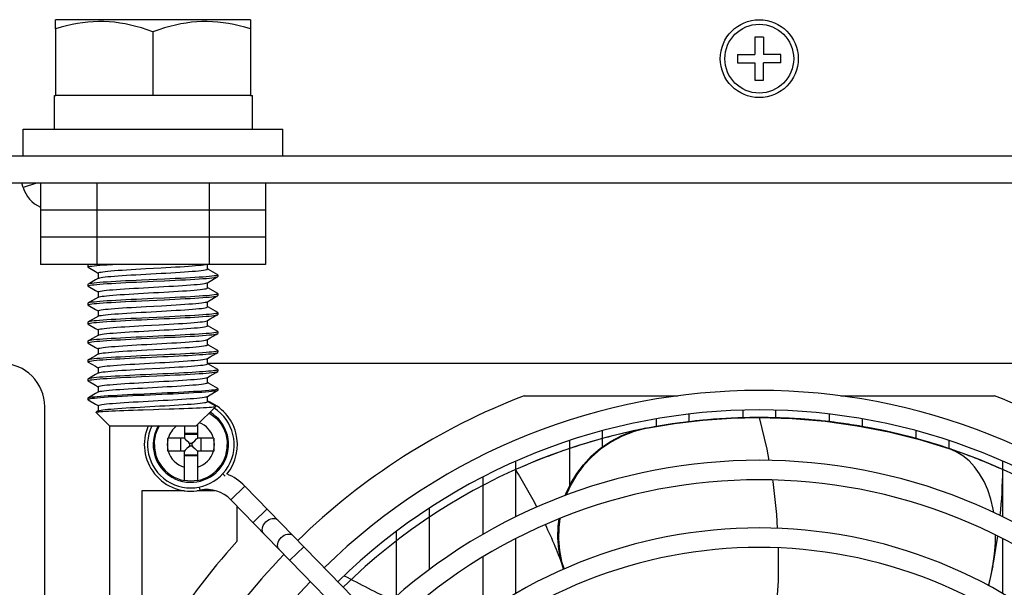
# Model space of a CAD drawing. Header units: millimetres. Extents: x -2579 to 1363, y -329 to 2298.
# Tile 134 of 256: x -1564 to -1473, y 2006 to 2058. Entities that reach past the tile are written whole.
import ezdxf

# ---------------------------------------------------------------- set-up
doc = ezdxf.new("R2010")
doc.units = ezdxf.units.MM
doc.header["$LTSCALE"] = 30.734
doc.layers.get('0').update_dxf_attribs({"linetype": 'CONTINUOUS'})

msp = doc.modelspace()

# ---------------------------------------------------------------- linework, layer by layer
at = {"color": 7}
for p, q in [((-1560.738, 2057.562), (-1560.738, 2058.395)), ((-1542.738, 2058.395), (-1560.738, 2058.395)), ((-1542.738, 2058.395), (-1542.738, 2057.562)), ((-1560.738, 2057.562), (-1560.738, 2051.42)), ((-1551.738, 2057.308), (-1551.738, 2051.42)), ((-1542.738, 2057.562), (-1542.738, 2051.42)), ((-1495.338, 2056.82), (-1496.138, 2056.82)), ((-1496.138, 2056.82), (-1496.138, 2055.22)), ((-1495.338, 2056.82), (-1495.338, 2055.22)), ((-1497.738, 2055.22), (-1496.138, 2055.22)), ((-1497.738, 2055.22), (-1497.738, 2054.42)), ((-1497.738, 2054.42), (-1496.138, 2054.42)), ((-1496.138, 2054.42), (-1496.138, 2052.82)), ((-1493.738, 2055.22), (-1495.338, 2055.22)), ((-1493.738, 2054.42), (-1495.338, 2054.42)), ((-1495.338, 2052.82), (-1495.338, 2054.42)), ((-1493.738, 2054.42), (-1493.738, 2055.22)), ((-1496.138, 2052.82), (-1495.338, 2052.82)), ((-1560.823, 2048.32), (-1560.823, 2051.42)), ((-1560.823, 2051.42), (-1560.697, 2051.42)), ((-1542.738, 2051.42), (-1560.738, 2051.42)), ((-1542.738, 2051.42), (-1542.538, 2051.42)), ((-1542.538, 2048.32), (-1542.538, 2051.42)), ((-1563.738, 2045.82), (-1563.738, 2048.32)), ((-1563.738, 2048.32), (-1539.738, 2048.32)), ((-1539.738, 2045.82), (-1539.738, 2048.32)), ((-1295.738, 2045.82), (-1695.738, 2045.82)), ((-1295.738, 2043.32), (-1695.738, 2043.32)), ((-1563.735, 2042.932), (-1563.856, 2043.32)), ((-1562.483, 2043.32), (-1563.735, 2042.932)), ((-1562.131, 2043.32), (-1562.131, 2035.82)), ((-1556.935, 2043.32), (-1556.935, 2035.82)), ((-1546.542, 2043.32), (-1546.542, 2035.82)), ((-1541.346, 2043.32), (-1541.346, 2035.82)), ((-1541.346, 2040.82), (-1562.131, 2040.82)), ((-1541.346, 2038.32), (-1562.131, 2038.32)), ((-1541.346, 2035.82), (-1562.131, 2035.82)), ((-1557.719, 2035.742), (-1557.738, 2035.72)), ((-1557.738, 2035.72), (-1557.738, 2035.57)), ((-1557.719, 2035.548), (-1557.738, 2035.57)), ((-1557.585, 2035.82), (-1557.719, 2035.742)), ((-1557.647, 2035.769), (-1557.719, 2035.742)), ((-1552.4, 2035.424), (-1550.995, 2035.502)), ((-1546.685, 2035.392), (-1546.685, 2035.82)), ((-1546.605, 2035.359), (-1546.685, 2035.405)), ((-1545.758, 2034.867), (-1546.605, 2035.359)), ((-1556.769, 2034.543), (-1557.043, 2034.384)), ((-1556.866, 2035.053), (-1556.791, 2035.01)), ((-1556.791, 2035.023), (-1556.791, 2034.53)), ((-1556.769, 2034.543), (-1556.744, 2034.555)), ((-1550.687, 2034.457), (-1552.791, 2034.358)), ((-1552.4, 2034.918), (-1550.995, 2034.995)), ((-1545.758, 2034.867), (-1545.738, 2034.845)), ((-1545.758, 2034.673), (-1545.738, 2034.695)), ((-1545.738, 2034.845), (-1545.738, 2034.695)), ((-1557.719, 2033.992), (-1557.738, 2033.97)), ((-1557.738, 2033.97), (-1557.738, 2033.82)), ((-1557.719, 2033.798), (-1557.738, 2033.82)), ((-1546.708, 2034.122), (-1546.439, 2034.278)), ((-1546.685, 2033.642), (-1546.685, 2034.135)), ((-1546.605, 2033.609), (-1546.685, 2033.655)), ((-1545.758, 2033.117), (-1546.605, 2033.609)), ((-1556.769, 2032.793), (-1557.043, 2032.634)), ((-1556.866, 2033.303), (-1556.791, 2033.26)), ((-1556.791, 2033.273), (-1556.791, 2032.78)), ((-1545.758, 2033.117), (-1545.738, 2033.095)), ((-1545.758, 2032.923), (-1545.738, 2032.945)), ((-1545.738, 2033.095), (-1545.738, 2032.945)), ((-1557.719, 2032.242), (-1557.738, 2032.22)), ((-1557.738, 2032.22), (-1557.738, 2032.07)), ((-1557.719, 2032.048), (-1557.738, 2032.07)), ((-1552.779, 2032.459), (-1550.709, 2032.556)), ((-1552.359, 2031.927), (-1550.954, 2032.004)), ((-1546.708, 2032.372), (-1546.439, 2032.528)), ((-1546.685, 2031.892), (-1546.685, 2032.385)), ((-1546.605, 2031.859), (-1546.685, 2031.905)), ((-1545.758, 2031.367), (-1546.605, 2031.859)), ((-1556.769, 2031.043), (-1557.043, 2030.884)), ((-1556.866, 2031.553), (-1556.791, 2031.51)), ((-1556.791, 2031.523), (-1556.791, 2031.03)), ((-1550.709, 2030.956), (-1552.779, 2030.859)), ((-1552.359, 2031.42), (-1550.954, 2031.498)), ((-1546.708, 2030.622), (-1546.439, 2030.778)), ((-1545.758, 2031.173), (-1545.738, 2031.195)), ((-1545.738, 2031.345), (-1545.738, 2031.195)), ((-1557.719, 2030.492), (-1557.738, 2030.47)), ((-1557.738, 2030.47), (-1557.738, 2030.32)), ((-1557.719, 2030.298), (-1557.738, 2030.32)), ((-1552.572, 2030.165), (-1551.167, 2030.242)), ((-1546.685, 2030.142), (-1546.685, 2030.635)), ((-1546.605, 2030.109), (-1546.685, 2030.155)), ((-1545.758, 2029.617), (-1546.605, 2030.109)), ((-1556.769, 2029.293), (-1557.043, 2029.134)), ((-1556.866, 2029.803), (-1556.791, 2029.76)), ((-1556.791, 2029.773), (-1556.791, 2029.28)), ((-1552.792, 2028.958), (-1550.686, 2029.057)), ((-1552.572, 2029.658), (-1551.167, 2029.736)), ((-1546.708, 2028.872), (-1546.439, 2029.028)), ((-1545.758, 2029.617), (-1545.738, 2029.595)), ((-1545.758, 2029.423), (-1545.738, 2029.445)), ((-1545.738, 2029.595), (-1545.738, 2029.445)), ((-1557.719, 2028.742), (-1557.738, 2028.72)), ((-1557.738, 2028.72), (-1557.738, 2028.57)), ((-1557.719, 2028.548), (-1557.738, 2028.57)), ((-1556.866, 2028.053), (-1556.791, 2028.01)), ((-1552.319, 2028.429), (-1550.913, 2028.507)), ((-1546.685, 2028.392), (-1546.685, 2028.885)), ((-1546.605, 2028.359), (-1546.685, 2028.405)), ((-1545.758, 2027.867), (-1546.605, 2028.359)), ((-1556.769, 2027.543), (-1557.043, 2027.384)), ((-1556.791, 2028.023), (-1556.791, 2027.53)), ((-1550.686, 2027.457), (-1552.792, 2027.358)), ((-1552.319, 2027.922), (-1550.913, 2028)), ((-1546.708, 2027.122), (-1546.439, 2027.278)), ((-1546.685, 2026.642), (-1546.685, 2027.135)), ((-1545.758, 2027.867), (-1545.738, 2027.845)), ((-1545.758, 2027.673), (-1545.738, 2027.695)), ((-1545.738, 2027.845), (-1545.738, 2027.695)), ((-1557.719, 2026.992), (-1557.738, 2026.97)), ((-1557.738, 2026.97), (-1557.738, 2026.82)), ((-1557.719, 2026.798), (-1557.738, 2026.82)), ((-1556.866, 2026.303), (-1556.791, 2026.26)), ((-1556.791, 2026.273), (-1556.791, 2025.78)), ((-1552.516, 2026.668), (-1551.117, 2026.745)), ((-1552.485, 2026.163), (-1551.099, 2026.24)), ((-1445.499, 2026.67), (-1546.708, 2026.67)), ((-1546.605, 2026.609), (-1546.685, 2026.655)), ((-1545.758, 2026.117), (-1546.605, 2026.609)), ((-1556.769, 2025.793), (-1557.043, 2025.634)), ((-1552.791, 2025.458), (-1550.686, 2025.557)), ((-1546.708, 2025.372), (-1546.439, 2025.528)), ((-1546.685, 2024.892), (-1546.685, 2025.385)), ((-1545.758, 2026.117), (-1545.738, 2026.095)), ((-1545.758, 2025.923), (-1545.738, 2025.945)), ((-1545.738, 2026.095), (-1545.738, 2025.945)), ((-1557.719, 2025.242), (-1557.738, 2025.22)), ((-1557.738, 2025.22), (-1557.738, 2025.07)), ((-1557.719, 2025.048), (-1557.738, 2025.07)), ((-1556.866, 2024.553), (-1556.791, 2024.51)), ((-1556.791, 2024.523), (-1556.791, 2024.03)), ((-1546.605, 2024.859), (-1546.685, 2024.905)), ((-1545.758, 2024.367), (-1546.605, 2024.859)), ((-1557.738, 2023.47), (-1557.719, 2023.492)), ((-1557.719, 2023.492), (-1557.714, 2023.495)), ((-1556.769, 2024.043), (-1557.043, 2023.884)), ((-1552.544, 2023.87), (-1550.933, 2023.945)), ((-1550.933, 2023.795), (-1552.544, 2023.72)), ((-1546.708, 2023.622), (-1546.439, 2023.778)), ((-1546.685, 2023.142), (-1546.685, 2023.635)), ((-1545.758, 2024.173), (-1545.763, 2024.17)), ((-1545.758, 2024.367), (-1545.738, 2024.345)), ((-1545.738, 2024.195), (-1545.758, 2024.173)), ((-1545.738, 2024.345), (-1545.738, 2024.195)), ((-1517.464, 2023.67), (-1503.26, 2023.67)), ((-1488.217, 2023.67), (-1474.013, 2023.67)), ((-1561.738, 1910.67), (-1561.738, 2022.67)), ((-1557.738, 2023.47), (-1557.738, 2023.32)), ((-1557.738, 2023.32), (-1557.719, 2023.298)), ((-1556.866, 2022.803), (-1556.791, 2022.76)), ((-1556.791, 2022.773), (-1556.791, 2022.28)), ((-1552.479, 2022.663), (-1551.094, 2022.74)), ((-1545.929, 2022.705), (-1547.738, 2020.895)), ((-1545.934, 2022.719), (-1546.685, 2023.155)), ((-1545.929, 2022.705), (-1545.934, 2022.719)), ((-1556.994, 2022.15), (-1556.988, 2022.166)), ((-1556.994, 2022.15), (-1555.738, 2020.895)), ((-1556.791, 2022.28), (-1556.988, 2022.166)), ((-1556.988, 2022.166), (-1556.944, 2022.181)), ((-1556.769, 2022.293), (-1556.791, 2022.28)), ((-1502.238, 2021.985), (-1502.238, 2021.306)), ((-1497.238, 2021.646), (-1497.238, 2022.347)), ((-1494.238, 2022.347), (-1494.238, 2021.629)), ((-1489.238, 2021.274), (-1489.238, 2021.985)), ((-1555.738, 2020.895), (-1555.738, 1910.67)), ((-1555.738, 2020.895), (-1547.738, 2020.895)), ((-1548.838, 2020.895), (-1548.838, 2019.77)), ((-1547.638, 2020.995), (-1547.638, 2019.77)), ((-1505.447, 2020.806), (-1505.691, 2020.762)), ((-1505.258, 2020.84), (-1505.447, 2020.806)), ((-1505.238, 2020.872), (-1505.238, 2021.547)), ((-1500.94, 2021.424), (-1498.334, 2021.609)), ((-1498.334, 2021.609), (-1495.795, 2021.67)), ((-1496.371, 2021.666), (-1496.601, 2021.663)), ((-1495.795, 2021.67), (-1495.909, 2021.67)), ((-1495.738, 2021.67), (-1495.795, 2021.67)), ((-1495.795, 2021.67), (-1495.738, 2021.67)), ((-1495.738, 2021.67), (-1492.685, 2021.586)), ((-1492.658, 2021.584), (-1492.979, 2021.601)), ((-1490.92, 2021.459), (-1491.157, 2021.479)), ((-1489.608, 2021.327), (-1489.824, 2021.351)), ((-1486.679, 2020.918), (-1483.78, 2020.355)), ((-1486.238, 2021.547), (-1486.238, 2020.841)), ((-1547.638, 2020.19), (-1548.838, 2020.19)), ((-1547.638, 2020.116), (-1548.838, 2020.116)), ((-1510.238, 2020.443), (-1510.238, 2018.931)), ((-1483.737, 2020.345), (-1483.82, 2020.364)), ((-1481.238, 2019.712), (-1481.238, 2020.443)), ((-1550.358, 2019.708), (-1550.358, 2019.77)), ((-1548.838, 2019.77), (-1550.358, 2019.77)), ((-1550.358, 2018.693), (-1550.358, 2019.708)), ((-1549.184, 2019.77), (-1549.184, 2018.57)), ((-1548.759, 2019.691), (-1548.838, 2019.77)), ((-1548.35, 2019.281), (-1548.432, 2019.364)), ((-1548.35, 2019.059), (-1548.432, 2018.976)), ((-1548.35, 2019.281), (-1548.35, 2019.059)), ((-1548.127, 2019.281), (-1548.35, 2019.281)), ((-1548.35, 2019.059), (-1548.127, 2019.059)), ((-1548.127, 2019.281), (-1548.044, 2019.364)), ((-1548.127, 2019.059), (-1548.127, 2019.281)), ((-1548.127, 2019.059), (-1548.045, 2018.976)), ((-1547.718, 2019.691), (-1547.638, 2019.77)), ((-1546.119, 2019.77), (-1547.638, 2019.77)), ((-1547.293, 2018.57), (-1547.293, 2019.77)), ((-1546.119, 2019.77), (-1546.118, 2019.647)), ((-1546.118, 2019.647), (-1546.119, 2018.632)), ((-1513.238, 2015.4), (-1513.238, 2019.543)), ((-1509.955, 2019.801), (-1510.328, 2019.7)), ((-1478.238, 2019.543), (-1478.238, 2018.81)), ((-1550.358, 2018.57), (-1550.358, 2018.693)), ((-1548.838, 2018.57), (-1550.358, 2018.57)), ((-1548.759, 2018.649), (-1548.838, 2018.57)), ((-1548.838, 2015.855), (-1548.838, 2018.57)), ((-1548.838, 2018.224), (-1547.638, 2018.224)), ((-1547.638, 2018.15), (-1548.838, 2018.15)), ((-1547.718, 2018.65), (-1547.638, 2018.57)), ((-1547.638, 2018.57), (-1547.638, 2015.855)), ((-1546.119, 2018.57), (-1547.638, 2018.57)), ((-1546.119, 2018.632), (-1546.119, 2018.57)), ((-1514.525, 2018.362), (-1514.879, 2018.232)), ((-1478.439, 2018.878), (-1478.633, 2018.942)), ((-1478.201, 2018.799), (-1478.439, 2018.878)), ((-1477.544, 2018.516), (-1478.214, 2018.803)), ((-1478.015, 2018.736), (-1478.201, 2018.799)), ((-1476.901, 2018.344), (-1477.091, 2018.412)), ((-1518.238, 2017.616), (-1518.238, 2012.489)), ((-1473.238, 2012.489), (-1473.238, 2017.616)), ((-1545.077, 2016.256), (-1545.299, 2016.461)), ((-1544.541, 2014.081), (-1543.251, 2015.336)), ((-1497.86, 1968.693), (-1543.251, 2015.336)), ((-1521.238, 2010.889), (-1521.238, 2016.183)), ((-1552.738, 2014.92), (-1548.825, 2014.92)), ((-1552.738, 2001.599), (-1552.738, 2014.92)), ((-1547.652, 2014.92), (-1546.028, 2014.92)), ((-1547.381, 2014.956), (-1547.441, 2015.252)), ((-1499.15, 1967.437), (-1544.541, 2014.081)), ((-1543.988, 2013.512), (-1543.988, 2010.224)), ((-1542.487, 2011.97), (-1541.197, 2013.225)), ((-1526.238, 2013.273), (-1526.238, 2007.606)), ((-1529.238, 2005.183), (-1529.238, 2011.168)), ((-1518.238, 2010.473), (-1518.238, 2005.403)), ((-1473.238, 2005.403), (-1473.238, 2010.473)), ((-1539.1, 2008.489), (-1537.81, 2009.744)), ((-1521.238, 2003.499), (-1521.238, 2008.797)), ((-1474.166, 2007.979), (-1474.576, 2006.149))]:
    msp.add_line(p, q, dxfattribs=at)
for points in [[(-1551.738, 2057.308), (-1552.277, 2057.493), (-1552.802, 2057.657), (-1553.312, 2057.8), (-1553.813, 2057.923), (-1554.308, 2058.027), (-1554.8, 2058.112), (-1555.291, 2058.177), (-1555.781, 2058.223), (-1556.271, 2058.248), (-1556.761, 2058.252), (-1557.251, 2058.235), (-1557.741, 2058.198), (-1558.231, 2058.141), (-1558.722, 2058.064), (-1559.215, 2057.968), (-1559.714, 2057.852), (-1560.222, 2057.717), (-1560.738, 2057.562)], [(-1542.738, 2057.562), (-1543.254, 2057.717), (-1543.762, 2057.852), (-1544.261, 2057.968), (-1544.755, 2058.064), (-1545.247, 2058.141), (-1545.737, 2058.198), (-1546.228, 2058.235), (-1546.718, 2058.252), (-1547.209, 2058.247), (-1547.699, 2058.222), (-1548.189, 2058.177), (-1548.68, 2058.112), (-1549.173, 2058.027), (-1549.668, 2057.922), (-1550.168, 2057.799), (-1550.677, 2057.656), (-1551.201, 2057.492), (-1551.738, 2057.308)], [(-1557.738, 2035.57), (-1557.716, 2035.594), (-1557.647, 2035.619), (-1557.533, 2035.643), (-1557.373, 2035.668), (-1557.169, 2035.692), (-1556.925, 2035.717)], [(-1557.719, 2035.548), (-1557.038, 2035.153), (-1556.866, 2035.053)], [(-1557.354, 2035.82), (-1557.372, 2035.818), (-1557.533, 2035.793), (-1557.647, 2035.769)], [(-1556.925, 2035.717), (-1556.644, 2035.741), (-1556.328, 2035.765), (-1555.977, 2035.789), (-1555.595, 2035.813), (-1555.477, 2035.82)], [(-1556.791, 2035.023), (-1556.787, 2035.036), (-1556.744, 2035.062), (-1556.658, 2035.087), (-1556.53, 2035.113), (-1556.36, 2035.139), (-1556.15, 2035.165), (-1555.903, 2035.191), (-1555.619, 2035.217), (-1555.301, 2035.243), (-1554.953, 2035.269), (-1554.577, 2035.295), (-1554.176, 2035.321), (-1553.755, 2035.347), (-1553.316, 2035.372), (-1552.863, 2035.398), (-1552.4, 2035.424)], [(-1550.995, 2035.502), (-1550.534, 2035.528), (-1550.083, 2035.554), (-1549.647, 2035.58), (-1549.229, 2035.606), (-1548.832, 2035.632), (-1548.461, 2035.657), (-1548.118, 2035.683), (-1547.806, 2035.709), (-1547.528, 2035.735), (-1547.287, 2035.761), (-1547.084, 2035.787), (-1546.921, 2035.813), (-1546.888, 2035.82)], [(-1550.995, 2034.995), (-1550.534, 2035.021), (-1550.083, 2035.047), (-1549.647, 2035.073), (-1549.229, 2035.099), (-1548.832, 2035.125), (-1548.461, 2035.151), (-1548.118, 2035.177), (-1547.806, 2035.203), (-1547.528, 2035.229), (-1547.287, 2035.255), (-1547.084, 2035.28), (-1546.921, 2035.306), (-1546.8, 2035.332), (-1546.722, 2035.358), (-1546.687, 2035.384), (-1546.685, 2035.392)], [(-1556.744, 2034.555), (-1556.658, 2034.581), (-1556.53, 2034.607), (-1556.36, 2034.633), (-1556.15, 2034.659), (-1555.903, 2034.685), (-1555.619, 2034.71), (-1555.301, 2034.736), (-1554.953, 2034.762), (-1554.577, 2034.788), (-1554.176, 2034.814), (-1553.755, 2034.84), (-1553.316, 2034.866), (-1552.863, 2034.892), (-1552.4, 2034.918)], [(-1545.738, 2034.845), (-1545.761, 2034.821), (-1545.828, 2034.797), (-1545.939, 2034.773), (-1546.094, 2034.749), (-1546.293, 2034.724), (-1546.533, 2034.7), (-1546.811, 2034.676), (-1547.126, 2034.652), (-1547.479, 2034.627), (-1547.866, 2034.603), (-1548.286, 2034.578), (-1548.732, 2034.554), (-1549.198, 2034.529), (-1549.681, 2034.505), (-1550.177, 2034.481), (-1550.687, 2034.457)], [(-1550.676, 2034.307), (-1550.172, 2034.331), (-1549.677, 2034.355), (-1549.194, 2034.38), (-1548.728, 2034.404), (-1548.282, 2034.429), (-1547.862, 2034.453), (-1547.475, 2034.478), (-1547.122, 2034.502), (-1546.807, 2034.526), (-1546.531, 2034.55), (-1546.293, 2034.574), (-1546.096, 2034.598), (-1545.94, 2034.623), (-1545.828, 2034.647), (-1545.758, 2034.673)], [(-1546.439, 2034.278), (-1545.889, 2034.596), (-1545.758, 2034.673)], [(-1557.738, 2033.82), (-1557.716, 2033.844), (-1557.647, 2033.869), (-1557.533, 2033.893), (-1557.372, 2033.918), (-1557.169, 2033.942), (-1556.924, 2033.967), (-1556.643, 2033.991), (-1556.325, 2034.015), (-1555.969, 2034.04), (-1555.579, 2034.064), (-1555.157, 2034.089), (-1554.709, 2034.113), (-1554.241, 2034.138), (-1553.757, 2034.162), (-1553.26, 2034.186), (-1552.751, 2034.21)], [(-1557.043, 2034.384), (-1557.593, 2034.065), (-1557.719, 2033.992)], [(-1552.791, 2034.358), (-1553.3, 2034.334), (-1553.796, 2034.31), (-1554.278, 2034.286), (-1554.74, 2034.262), (-1555.181, 2034.237), (-1555.595, 2034.213), (-1555.977, 2034.189), (-1556.328, 2034.165), (-1556.644, 2034.141), (-1556.925, 2034.117), (-1557.169, 2034.092), (-1557.373, 2034.068), (-1557.533, 2034.043), (-1557.647, 2034.019), (-1557.719, 2033.992)], [(-1557.719, 2033.798), (-1557.038, 2033.403), (-1556.866, 2033.303)], [(-1556.791, 2033.273), (-1556.769, 2033.3), (-1556.703, 2033.326), (-1556.594, 2033.352), (-1556.443, 2033.377), (-1556.251, 2033.403), (-1556.02, 2033.429), (-1555.752, 2033.455), (-1555.45, 2033.481), (-1555.115, 2033.507), (-1554.752, 2033.533), (-1554.362, 2033.559), (-1553.949, 2033.585), (-1553.518, 2033.611), (-1553.071, 2033.637), (-1552.612, 2033.662)], [(-1552.751, 2034.21), (-1551.71, 2034.259), (-1550.676, 2034.307)], [(-1552.612, 2033.662), (-1551.677, 2033.714), (-1551.208, 2033.74), (-1550.743, 2033.766), (-1550.287, 2033.792), (-1549.844, 2033.818), (-1549.417, 2033.844), (-1549.01, 2033.87), (-1548.627, 2033.896), (-1548.27, 2033.922), (-1547.944, 2033.947), (-1547.65, 2033.973), (-1547.392, 2033.999), (-1547.172, 2034.025), (-1546.99, 2034.051), (-1546.85, 2034.077), (-1546.753, 2034.103), (-1546.708, 2034.122)], [(-1552.612, 2033.156), (-1551.677, 2033.208), (-1551.208, 2033.234), (-1550.743, 2033.26), (-1550.287, 2033.285), (-1549.844, 2033.311), (-1549.417, 2033.337), (-1549.01, 2033.363), (-1548.627, 2033.389), (-1548.27, 2033.415), (-1547.944, 2033.441), (-1547.65, 2033.467), (-1547.392, 2033.493), (-1547.172, 2033.519), (-1546.99, 2033.545), (-1546.85, 2033.57), (-1546.753, 2033.596), (-1546.698, 2033.622), (-1546.685, 2033.642)], [(-1557.043, 2032.634), (-1557.593, 2032.315), (-1557.719, 2032.242)], [(-1552.751, 2032.61), (-1553.26, 2032.586), (-1553.757, 2032.562), (-1554.241, 2032.538), (-1554.709, 2032.513), (-1555.157, 2032.489), (-1555.579, 2032.464), (-1555.969, 2032.44), (-1556.325, 2032.415), (-1556.643, 2032.391), (-1556.924, 2032.367), (-1557.169, 2032.342), (-1557.372, 2032.318), (-1557.533, 2032.293), (-1557.647, 2032.269), (-1557.719, 2032.242)], [(-1556.769, 2032.793), (-1556.703, 2032.819), (-1556.594, 2032.845), (-1556.443, 2032.871), (-1556.251, 2032.897), (-1556.02, 2032.923), (-1555.752, 2032.949), (-1555.45, 2032.975), (-1555.115, 2033), (-1554.752, 2033.026), (-1554.362, 2033.052), (-1553.949, 2033.078), (-1553.518, 2033.104), (-1553.071, 2033.13), (-1552.612, 2033.156)], [(-1550.676, 2032.707), (-1551.71, 2032.659), (-1552.751, 2032.61)], [(-1550.709, 2032.556), (-1550.202, 2032.58), (-1549.705, 2032.604), (-1549.22, 2032.628), (-1548.752, 2032.653), (-1548.305, 2032.677), (-1547.883, 2032.702), (-1547.493, 2032.726), (-1547.138, 2032.751), (-1546.822, 2032.775), (-1546.544, 2032.799), (-1546.303, 2032.823), (-1546.102, 2032.848), (-1545.943, 2032.872), (-1545.829, 2032.897), (-1545.758, 2032.923)], [(-1545.738, 2033.095), (-1545.761, 2033.071), (-1545.828, 2033.047), (-1545.94, 2033.023), (-1546.096, 2032.998), (-1546.293, 2032.974), (-1546.531, 2032.95), (-1546.807, 2032.926), (-1547.122, 2032.902), (-1547.475, 2032.878), (-1547.862, 2032.853), (-1548.282, 2032.829), (-1548.728, 2032.804), (-1549.194, 2032.78), (-1549.677, 2032.755), (-1550.172, 2032.731), (-1550.676, 2032.707)], [(-1546.439, 2032.528), (-1545.889, 2032.846), (-1545.758, 2032.923)], [(-1557.738, 2032.07), (-1557.716, 2032.094), (-1557.648, 2032.119), (-1557.534, 2032.143), (-1557.377, 2032.167), (-1557.178, 2032.191), (-1556.938, 2032.216), (-1556.661, 2032.24), (-1556.345, 2032.264), (-1555.991, 2032.288), (-1555.602, 2032.313), (-1555.181, 2032.337), (-1554.734, 2032.362), (-1554.266, 2032.386), (-1553.782, 2032.411), (-1553.285, 2032.435), (-1552.779, 2032.459)], [(-1557.719, 2032.048), (-1557.038, 2031.653), (-1556.866, 2031.553)], [(-1556.791, 2031.523), (-1556.785, 2031.538), (-1556.738, 2031.564), (-1556.649, 2031.59), (-1556.517, 2031.616), (-1556.343, 2031.642), (-1556.13, 2031.667), (-1555.879, 2031.693), (-1555.592, 2031.719), (-1555.272, 2031.745), (-1554.921, 2031.771), (-1554.543, 2031.797), (-1554.14, 2031.823), (-1553.717, 2031.849), (-1553.276, 2031.875), (-1552.823, 2031.901), (-1552.359, 2031.927)], [(-1550.954, 2032.004), (-1550.494, 2032.03), (-1550.044, 2032.056), (-1549.609, 2032.082), (-1549.193, 2032.108), (-1548.798, 2032.134), (-1548.429, 2032.16), (-1548.089, 2032.186), (-1547.78, 2032.212), (-1547.506, 2032.237), (-1547.267, 2032.263), (-1547.068, 2032.289), (-1546.909, 2032.315), (-1546.792, 2032.341), (-1546.717, 2032.367), (-1546.708, 2032.372)], [(-1550.954, 2031.498), (-1550.494, 2031.524), (-1550.044, 2031.55), (-1549.609, 2031.575), (-1549.193, 2031.601), (-1548.798, 2031.627), (-1548.429, 2031.653), (-1548.089, 2031.679), (-1547.78, 2031.705), (-1547.506, 2031.731), (-1547.267, 2031.757), (-1547.068, 2031.783), (-1546.909, 2031.809), (-1546.792, 2031.835), (-1546.717, 2031.86), (-1546.686, 2031.886), (-1546.685, 2031.892)], [(-1557.043, 2030.884), (-1557.593, 2030.565), (-1557.719, 2030.492)], [(-1552.779, 2030.859), (-1553.285, 2030.835), (-1553.782, 2030.811), (-1554.266, 2030.786), (-1554.734, 2030.762), (-1555.181, 2030.737), (-1555.602, 2030.713), (-1555.991, 2030.688), (-1556.345, 2030.664), (-1556.661, 2030.64), (-1556.938, 2030.616), (-1557.178, 2030.591), (-1557.377, 2030.567), (-1557.534, 2030.543), (-1557.648, 2030.519), (-1557.719, 2030.492)], [(-1556.769, 2031.043), (-1556.738, 2031.057), (-1556.649, 2031.083), (-1556.517, 2031.109), (-1556.343, 2031.135), (-1556.13, 2031.161), (-1555.879, 2031.187), (-1555.592, 2031.213), (-1555.272, 2031.239), (-1554.921, 2031.265), (-1554.543, 2031.29), (-1554.14, 2031.316), (-1553.717, 2031.342), (-1553.276, 2031.368), (-1552.823, 2031.394), (-1552.359, 2031.42)], [(-1552.798, 2030.708), (-1551.756, 2030.757), (-1550.708, 2030.806)], [(-1545.738, 2031.345), (-1545.761, 2031.321), (-1545.829, 2031.297), (-1545.943, 2031.272), (-1546.102, 2031.248), (-1546.303, 2031.223), (-1546.544, 2031.199), (-1546.822, 2031.175), (-1547.138, 2031.151), (-1547.493, 2031.126), (-1547.883, 2031.102), (-1548.305, 2031.077), (-1548.752, 2031.053), (-1549.22, 2031.028), (-1549.705, 2031.004), (-1550.202, 2030.98), (-1550.709, 2030.956)], [(-1550.708, 2030.806), (-1550.199, 2030.83), (-1549.702, 2030.854), (-1549.219, 2030.878), (-1548.753, 2030.903), (-1548.308, 2030.927), (-1547.89, 2030.952), (-1547.504, 2030.976), (-1547.151, 2031), (-1546.834, 2031.024), (-1546.553, 2031.048), (-1546.309, 2031.073), (-1546.105, 2031.097), (-1545.945, 2031.122), (-1545.83, 2031.146), (-1545.758, 2031.173)], [(-1546.439, 2030.778), (-1545.889, 2031.096), (-1545.758, 2031.173)], [(-1545.758, 2031.367), (-1545.752, 2031.364), (-1545.738, 2031.345)], [(-1557.738, 2030.32), (-1557.716, 2030.344), (-1557.649, 2030.368), (-1557.537, 2030.392), (-1557.383, 2030.416), (-1557.185, 2030.441), (-1556.946, 2030.465), (-1556.669, 2030.489), (-1556.354, 2030.513), (-1556.001, 2030.538), (-1555.613, 2030.562), (-1555.194, 2030.587), (-1554.748, 2030.611), (-1554.281, 2030.636), (-1553.797, 2030.66), (-1553.303, 2030.684), (-1552.798, 2030.708)], [(-1557.719, 2030.298), (-1557.038, 2029.903), (-1556.866, 2029.803)], [(-1556.791, 2029.773), (-1556.791, 2029.776), (-1556.765, 2029.802), (-1556.695, 2029.828), (-1556.582, 2029.854), (-1556.427, 2029.88), (-1556.232, 2029.906), (-1555.998, 2029.932), (-1555.727, 2029.957), (-1555.422, 2029.983), (-1555.085, 2030.009), (-1554.719, 2030.035), (-1554.327, 2030.061), (-1553.912, 2030.087), (-1553.479, 2030.113), (-1553.031, 2030.139), (-1552.572, 2030.165)], [(-1551.167, 2030.242), (-1550.703, 2030.268), (-1550.248, 2030.294), (-1549.806, 2030.32), (-1549.38, 2030.346), (-1548.975, 2030.372), (-1548.594, 2030.398), (-1548.241, 2030.424), (-1547.917, 2030.45), (-1547.626, 2030.476), (-1547.371, 2030.502), (-1547.154, 2030.527), (-1546.977, 2030.553), (-1546.84, 2030.579), (-1546.746, 2030.605), (-1546.708, 2030.622)], [(-1551.167, 2029.736), (-1550.703, 2029.762), (-1550.248, 2029.788), (-1549.806, 2029.814), (-1549.38, 2029.84), (-1548.975, 2029.865), (-1548.594, 2029.891), (-1548.241, 2029.917), (-1547.917, 2029.943), (-1547.626, 2029.969), (-1547.371, 2029.995), (-1547.154, 2030.021), (-1546.977, 2030.047), (-1546.84, 2030.073), (-1546.746, 2030.099), (-1546.695, 2030.125), (-1546.685, 2030.142)], [(-1557.738, 2028.57), (-1557.716, 2028.594), (-1557.649, 2028.618), (-1557.536, 2028.643), (-1557.378, 2028.667), (-1557.177, 2028.691), (-1556.935, 2028.716), (-1556.656, 2028.74), (-1556.34, 2028.764), (-1555.986, 2028.789), (-1555.599, 2028.813), (-1555.181, 2028.837), (-1554.738, 2028.862), (-1554.277, 2028.886), (-1553.797, 2028.91), (-1553.302, 2028.934), (-1552.792, 2028.958)], [(-1557.043, 2029.134), (-1557.593, 2028.815), (-1557.719, 2028.742)], [(-1552.798, 2029.108), (-1553.303, 2029.084), (-1553.797, 2029.06), (-1554.281, 2029.036), (-1554.748, 2029.011), (-1555.194, 2028.987), (-1555.613, 2028.962), (-1556.001, 2028.938), (-1556.354, 2028.913), (-1556.669, 2028.889), (-1556.946, 2028.865), (-1557.185, 2028.841), (-1557.383, 2028.816), (-1557.537, 2028.792), (-1557.649, 2028.768), (-1557.719, 2028.742)], [(-1556.769, 2029.293), (-1556.695, 2029.321), (-1556.582, 2029.347), (-1556.427, 2029.373), (-1556.232, 2029.399), (-1555.998, 2029.425), (-1555.727, 2029.451), (-1555.422, 2029.477), (-1555.085, 2029.503), (-1554.719, 2029.529), (-1554.327, 2029.555), (-1553.912, 2029.58), (-1553.479, 2029.606), (-1553.031, 2029.632), (-1552.572, 2029.658)], [(-1550.708, 2029.206), (-1551.756, 2029.157), (-1552.798, 2029.108)], [(-1545.738, 2029.595), (-1545.761, 2029.571), (-1545.83, 2029.546), (-1545.945, 2029.522), (-1546.105, 2029.497), (-1546.309, 2029.473), (-1546.553, 2029.448), (-1546.834, 2029.424), (-1547.151, 2029.4), (-1547.504, 2029.376), (-1547.89, 2029.352), (-1548.308, 2029.327), (-1548.753, 2029.303), (-1549.219, 2029.278), (-1549.702, 2029.254), (-1550.199, 2029.23), (-1550.708, 2029.206)], [(-1550.686, 2029.057), (-1550.176, 2029.081), (-1549.68, 2029.105), (-1549.199, 2029.129), (-1548.737, 2029.153), (-1548.299, 2029.178), (-1547.887, 2029.202), (-1547.503, 2029.226), (-1547.152, 2029.25), (-1546.835, 2029.274), (-1546.553, 2029.298), (-1546.309, 2029.323), (-1546.105, 2029.347), (-1545.945, 2029.372), (-1545.83, 2029.396), (-1545.758, 2029.423)], [(-1546.439, 2029.028), (-1545.889, 2029.346), (-1545.758, 2029.423)], [(-1557.719, 2028.548), (-1557.038, 2028.153), (-1556.866, 2028.053)], [(-1556.791, 2028.023), (-1556.782, 2028.04), (-1556.732, 2028.066), (-1556.639, 2028.092), (-1556.503, 2028.118), (-1556.326, 2028.144), (-1556.11, 2028.17), (-1555.855, 2028.196), (-1555.565, 2028.222), (-1555.242, 2028.247), (-1554.889, 2028.273), (-1554.508, 2028.299), (-1554.104, 2028.325), (-1553.679, 2028.351), (-1553.237, 2028.377), (-1552.782, 2028.403), (-1552.319, 2028.429)], [(-1550.913, 2028.507), (-1550.454, 2028.532), (-1550.005, 2028.558), (-1549.572, 2028.584), (-1549.157, 2028.61), (-1548.765, 2028.636), (-1548.398, 2028.662), (-1548.061, 2028.688), (-1547.755, 2028.714), (-1547.483, 2028.74), (-1547.248, 2028.766), (-1547.053, 2028.792), (-1546.897, 2028.817), (-1546.784, 2028.843), (-1546.708, 2028.872)], [(-1550.913, 2028), (-1550.454, 2028.026), (-1550.005, 2028.052), (-1549.572, 2028.078), (-1549.157, 2028.104), (-1548.765, 2028.13), (-1548.398, 2028.155), (-1548.061, 2028.181), (-1547.755, 2028.207), (-1547.483, 2028.233), (-1547.248, 2028.259), (-1547.053, 2028.285), (-1546.897, 2028.311), (-1546.784, 2028.337), (-1546.713, 2028.363), (-1546.686, 2028.389), (-1546.685, 2028.392)], [(-1557.738, 2026.82), (-1557.716, 2026.844), (-1557.65, 2026.868), (-1557.538, 2026.892), (-1557.382, 2026.917), (-1557.184, 2026.941), (-1556.946, 2026.965), (-1556.672, 2026.989), (-1556.363, 2027.012), (-1556.019, 2027.036), (-1555.643, 2027.06), (-1555.24, 2027.084), (-1554.812, 2027.108), (-1554.362, 2027.132), (-1553.893, 2027.155), (-1553.408, 2027.179), (-1552.908, 2027.203), (-1552.394, 2027.227), (-1551.873, 2027.251), (-1550.833, 2027.3)], [(-1557.043, 2027.384), (-1557.593, 2027.065), (-1557.719, 2026.992)], [(-1552.792, 2027.358), (-1553.302, 2027.334), (-1553.797, 2027.31), (-1554.277, 2027.286), (-1554.738, 2027.262), (-1555.181, 2027.237), (-1555.599, 2027.213), (-1555.986, 2027.189), (-1556.34, 2027.164), (-1556.656, 2027.14), (-1556.935, 2027.116), (-1557.177, 2027.091), (-1557.378, 2027.067), (-1557.536, 2027.043), (-1557.649, 2027.018), (-1557.719, 2026.992)], [(-1556.769, 2027.543), (-1556.732, 2027.56), (-1556.639, 2027.585), (-1556.503, 2027.611), (-1556.326, 2027.637), (-1556.11, 2027.663), (-1555.855, 2027.689), (-1555.565, 2027.715), (-1555.242, 2027.741), (-1554.889, 2027.767), (-1554.508, 2027.793), (-1554.104, 2027.819), (-1553.679, 2027.845), (-1553.237, 2027.87), (-1552.782, 2027.896), (-1552.319, 2027.922)], [(-1550.833, 2027.3), (-1550.326, 2027.324), (-1549.833, 2027.348), (-1549.354, 2027.371), (-1548.895, 2027.395)], [(-1545.738, 2027.845), (-1545.761, 2027.821), (-1545.83, 2027.796), (-1545.945, 2027.772), (-1546.105, 2027.747), (-1546.309, 2027.723), (-1546.553, 2027.698), (-1546.835, 2027.674), (-1547.152, 2027.65), (-1547.503, 2027.626), (-1547.887, 2027.602), (-1548.299, 2027.578), (-1548.737, 2027.553), (-1549.199, 2027.529), (-1549.68, 2027.505), (-1550.176, 2027.481), (-1550.686, 2027.457)], [(-1548.895, 2027.395), (-1548.5, 2027.416), (-1548.123, 2027.438), (-1547.765, 2027.459), (-1547.431, 2027.481), (-1547.125, 2027.502), (-1546.845, 2027.523), (-1546.594, 2027.545), (-1546.372, 2027.566), (-1546.18, 2027.588), (-1546.021, 2027.609), (-1545.897, 2027.631), (-1545.809, 2027.652), (-1545.758, 2027.673)], [(-1546.439, 2027.278), (-1545.889, 2027.596), (-1545.758, 2027.673)], [(-1557.719, 2026.798), (-1557.038, 2026.403), (-1556.866, 2026.303)], [(-1556.791, 2026.273), (-1556.79, 2026.281), (-1556.755, 2026.307), (-1556.678, 2026.333), (-1556.558, 2026.358), (-1556.397, 2026.384), (-1556.196, 2026.41), (-1555.957, 2026.436), (-1555.682, 2026.461), (-1555.373, 2026.487), (-1555.033, 2026.513), (-1554.664, 2026.539), (-1554.271, 2026.565), (-1553.856, 2026.59), (-1553.422, 2026.616), (-1552.974, 2026.642), (-1552.516, 2026.668)], [(-1551.117, 2026.745), (-1550.656, 2026.771), (-1550.204, 2026.797), (-1549.766, 2026.823), (-1549.344, 2026.848)], [(-1551.099, 2026.24), (-1550.643, 2026.265), (-1550.196, 2026.291), (-1549.762, 2026.316), (-1549.344, 2026.342)], [(-1549.344, 2026.848), (-1548.941, 2026.874), (-1548.562, 2026.9), (-1548.211, 2026.926), (-1547.89, 2026.952), (-1547.603, 2026.978), (-1547.351, 2027.004), (-1547.137, 2027.03), (-1546.963, 2027.056), (-1546.83, 2027.082), (-1546.74, 2027.107), (-1546.708, 2027.122)], [(-1549.344, 2026.342), (-1548.941, 2026.368), (-1548.562, 2026.394), (-1548.211, 2026.42), (-1547.89, 2026.445), (-1547.603, 2026.471), (-1547.351, 2026.497), (-1547.137, 2026.523), (-1546.963, 2026.549), (-1546.83, 2026.575), (-1546.74, 2026.601), (-1546.693, 2026.627), (-1546.685, 2026.642)], [(-1557.738, 2025.07), (-1557.716, 2025.094), (-1557.647, 2025.119), (-1557.533, 2025.143), (-1557.373, 2025.168), (-1557.169, 2025.192), (-1556.925, 2025.217), (-1556.644, 2025.241), (-1556.327, 2025.265), (-1555.977, 2025.289), (-1555.595, 2025.313), (-1555.181, 2025.337), (-1554.74, 2025.362), (-1554.278, 2025.386), (-1553.796, 2025.41), (-1553.3, 2025.434), (-1552.791, 2025.458)], [(-1550.833, 2025.7), (-1551.873, 2025.651), (-1552.394, 2025.627), (-1552.908, 2025.603), (-1553.408, 2025.579), (-1553.893, 2025.555), (-1554.362, 2025.532), (-1554.812, 2025.508), (-1555.24, 2025.484), (-1555.643, 2025.46), (-1556.019, 2025.436), (-1556.363, 2025.412), (-1556.672, 2025.389), (-1556.946, 2025.365), (-1557.184, 2025.341), (-1557.382, 2025.317), (-1557.538, 2025.292), (-1557.65, 2025.268), (-1557.719, 2025.242)], [(-1557.043, 2025.634), (-1557.593, 2025.315), (-1557.719, 2025.242)], [(-1556.769, 2025.793), (-1556.743, 2025.805), (-1556.658, 2025.831), (-1556.532, 2025.856), (-1556.365, 2025.882), (-1556.16, 2025.908), (-1555.917, 2025.933), (-1555.64, 2025.959), (-1555.329, 2025.984), (-1554.988, 2026.01), (-1554.62, 2026.035), (-1554.228, 2026.061), (-1553.815, 2026.086), (-1553.384, 2026.112), (-1552.94, 2026.137), (-1552.485, 2026.163)], [(-1552.584, 2024.914), (-1551.652, 2024.966), (-1551.185, 2024.991), (-1550.723, 2025.017), (-1550.27, 2025.043), (-1549.829, 2025.069), (-1549.404, 2025.095), (-1549, 2025.12), (-1548.619, 2025.146), (-1548.265, 2025.172), (-1547.94, 2025.198), (-1547.649, 2025.224), (-1547.392, 2025.249), (-1547.172, 2025.275), (-1546.992, 2025.301), (-1546.852, 2025.327), (-1546.754, 2025.352), (-1546.708, 2025.372)], [(-1548.895, 2025.795), (-1549.354, 2025.771), (-1549.833, 2025.748), (-1550.326, 2025.724), (-1550.833, 2025.7)], [(-1550.686, 2025.557), (-1550.177, 2025.581), (-1549.681, 2025.605), (-1549.198, 2025.629), (-1548.732, 2025.654), (-1548.286, 2025.678), (-1547.867, 2025.703), (-1547.479, 2025.727), (-1547.126, 2025.752), (-1546.811, 2025.776), (-1546.534, 2025.8), (-1546.293, 2025.824), (-1546.095, 2025.849), (-1545.939, 2025.873), (-1545.828, 2025.897), (-1545.758, 2025.923)], [(-1545.738, 2026.095), (-1545.756, 2026.074), (-1545.809, 2026.052), (-1545.897, 2026.031), (-1546.021, 2026.009), (-1546.18, 2025.988), (-1546.372, 2025.966), (-1546.594, 2025.945), (-1546.845, 2025.923), (-1547.125, 2025.902), (-1547.431, 2025.881), (-1547.765, 2025.859), (-1548.123, 2025.838), (-1548.5, 2025.816), (-1548.895, 2025.795)], [(-1546.439, 2025.528), (-1545.889, 2025.846), (-1545.758, 2025.923)], [(-1557.719, 2025.048), (-1557.038, 2024.653), (-1556.866, 2024.553)], [(-1556.791, 2024.523), (-1556.791, 2024.527), (-1556.763, 2024.553), (-1556.692, 2024.579), (-1556.578, 2024.605), (-1556.423, 2024.63), (-1556.228, 2024.656), (-1555.994, 2024.682), (-1555.724, 2024.708), (-1555.42, 2024.733), (-1555.084, 2024.759), (-1554.72, 2024.785), (-1554.33, 2024.811), (-1553.917, 2024.837), (-1553.487, 2024.862), (-1553.041, 2024.888), (-1552.584, 2024.914)], [(-1556.769, 2024.043), (-1556.705, 2024.068), (-1556.599, 2024.094), (-1556.453, 2024.119), (-1556.266, 2024.145), (-1556.042, 2024.171), (-1555.781, 2024.196), (-1555.486, 2024.222), (-1555.16, 2024.247), (-1554.805, 2024.273), (-1554.425, 2024.298), (-1554.021, 2024.324), (-1553.599, 2024.349), (-1553.161, 2024.375), (-1552.711, 2024.4), (-1552.252, 2024.426), (-1551.79, 2024.452), (-1550.867, 2024.503)], [(-1550.867, 2024.503), (-1550.415, 2024.528), (-1549.974, 2024.554), (-1549.548, 2024.579), (-1549.14, 2024.605), (-1548.754, 2024.63), (-1548.393, 2024.656), (-1548.06, 2024.681), (-1547.758, 2024.707), (-1547.49, 2024.732), (-1547.257, 2024.758), (-1547.062, 2024.784), (-1546.907, 2024.809), (-1546.791, 2024.835), (-1546.718, 2024.86), (-1546.687, 2024.886), (-1546.685, 2024.892)], [(-1552.544, 2023.72), (-1553.074, 2023.695), (-1553.593, 2023.67), (-1554.097, 2023.645), (-1554.582, 2023.62), (-1555.044, 2023.595), (-1555.48, 2023.57), (-1555.885, 2023.545), (-1556.257, 2023.52), (-1556.593, 2023.495), (-1556.889, 2023.47), (-1557.144, 2023.445), (-1557.356, 2023.42), (-1557.522, 2023.395), (-1557.642, 2023.37), (-1557.714, 2023.345), (-1557.738, 2023.32)], [(-1557.043, 2023.884), (-1557.593, 2023.565), (-1557.719, 2023.492)], [(-1557.714, 2023.495), (-1557.642, 2023.52), (-1557.522, 2023.545), (-1557.356, 2023.57), (-1557.144, 2023.595), (-1556.889, 2023.62), (-1556.593, 2023.645), (-1556.257, 2023.67), (-1555.885, 2023.695), (-1555.479, 2023.72), (-1555.044, 2023.745), (-1554.582, 2023.77), (-1554.097, 2023.795), (-1553.593, 2023.82), (-1553.074, 2023.845), (-1552.544, 2023.87)], [(-1556.791, 2022.773), (-1556.77, 2022.799), (-1556.705, 2022.825), (-1556.597, 2022.851), (-1556.448, 2022.877), (-1556.259, 2022.902), (-1556.031, 2022.928), (-1555.766, 2022.954), (-1555.467, 2022.98), (-1555.135, 2023.006), (-1554.775, 2023.031), (-1554.388, 2023.057), (-1553.979, 2023.083), (-1553.551, 2023.109), (-1553.107, 2023.134), (-1552.651, 2023.16), (-1552.188, 2023.186), (-1551.72, 2023.212), (-1551.253, 2023.238), (-1550.79, 2023.263), (-1550.335, 2023.289), (-1549.892, 2023.315), (-1549.465, 2023.341), (-1549.058, 2023.367), (-1548.673, 2023.392), (-1548.315, 2023.418), (-1547.986, 2023.444), (-1547.689, 2023.47), (-1547.427, 2023.496), (-1547.202, 2023.521), (-1547.015, 2023.547), (-1546.87, 2023.573), (-1546.765, 2023.599), (-1546.708, 2023.622)], [(-1550.933, 2023.945), (-1550.403, 2023.97), (-1549.884, 2023.995), (-1549.38, 2024.02), (-1548.895, 2024.045), (-1548.433, 2024.07), (-1547.997, 2024.095), (-1547.592, 2024.12), (-1547.22, 2024.145), (-1546.884, 2024.17), (-1546.588, 2024.195), (-1546.333, 2024.22), (-1546.121, 2024.245), (-1545.955, 2024.27), (-1545.835, 2024.295), (-1545.763, 2024.32), (-1545.738, 2024.345)], [(-1545.763, 2024.17), (-1545.835, 2024.145), (-1545.955, 2024.12), (-1546.121, 2024.095), (-1546.333, 2024.07), (-1546.588, 2024.045), (-1546.884, 2024.02), (-1547.22, 2023.995), (-1547.592, 2023.97), (-1547.997, 2023.945), (-1548.433, 2023.92), (-1548.895, 2023.895), (-1549.38, 2023.87), (-1549.884, 2023.845), (-1550.403, 2023.82), (-1550.933, 2023.795)], [(-1546.439, 2023.778), (-1545.889, 2024.096), (-1545.758, 2024.173)], [(-1557.719, 2023.298), (-1557.038, 2022.903), (-1556.866, 2022.803)], [(-1556.769, 2022.293), (-1556.742, 2022.306), (-1556.657, 2022.331), (-1556.53, 2022.357), (-1556.363, 2022.382), (-1556.157, 2022.408), (-1555.914, 2022.433), (-1555.636, 2022.459), (-1555.325, 2022.485), (-1554.984, 2022.51), (-1554.616, 2022.536), (-1554.223, 2022.561), (-1553.81, 2022.587), (-1553.379, 2022.612), (-1552.934, 2022.638), (-1552.479, 2022.663)], [(-1551.094, 2022.74), (-1550.637, 2022.766), (-1550.19, 2022.791), (-1549.756, 2022.817), (-1549.339, 2022.842), (-1548.942, 2022.868), (-1548.568, 2022.893), (-1548.221, 2022.919), (-1547.903, 2022.944), (-1547.618, 2022.97), (-1547.368, 2022.995), (-1547.154, 2023.021), (-1546.978, 2023.047), (-1546.843, 2023.072), (-1546.749, 2023.098), (-1546.697, 2023.123), (-1546.685, 2023.142)], [(-1550.235, 2022.476), (-1549.771, 2022.491), (-1549.318, 2022.506), (-1548.882, 2022.522), (-1548.466, 2022.537), (-1548.072, 2022.552), (-1547.705, 2022.567), (-1547.366, 2022.582), (-1547.058, 2022.598), (-1546.782, 2022.613), (-1546.539, 2022.628), (-1546.334, 2022.644), (-1546.168, 2022.659), (-1546.045, 2022.674), (-1545.965, 2022.69), (-1545.929, 2022.705)], [(-1556.944, 2022.181), (-1556.858, 2022.197), (-1556.733, 2022.212), (-1556.568, 2022.227), (-1556.364, 2022.243), (-1556.125, 2022.258), (-1555.851, 2022.274), (-1555.541, 2022.289), (-1555.198, 2022.305), (-1554.824, 2022.321), (-1554.425, 2022.336), (-1554.006, 2022.352), (-1553.569, 2022.367), (-1553.117, 2022.383), (-1552.652, 2022.398)], [(-1552.652, 2022.398), (-1551.685, 2022.429), (-1551.195, 2022.445), (-1550.235, 2022.476)], [(-1546.552, 2022.081), (-1546.402, 2021.994), (-1546.131, 2021.797), (-1545.88, 2021.575), (-1545.653, 2021.329), (-1545.452, 2021.062), (-1545.278, 2020.776), (-1545.133, 2020.474), (-1545.019, 2020.16), (-1544.936, 2019.835), (-1544.887, 2019.504), (-1544.87, 2019.17)], [(-1551.607, 2019.17), (-1551.59, 2019.504), (-1551.54, 2019.835), (-1551.458, 2020.16), (-1551.344, 2020.474), (-1551.199, 2020.776), (-1551.127, 2020.895)], [(-1506.15, 2020.675), (-1503.552, 2021.112), (-1500.94, 2021.424)], [(-1500.532, 2021.461), (-1500.891, 2021.428), (-1501.252, 2021.393), (-1501.613, 2021.355), (-1501.975, 2021.315), (-1502.337, 2021.273), (-1502.7, 2021.227), (-1503.064, 2021.18), (-1503.429, 2021.129), (-1503.794, 2021.077), (-1504.159, 2021.021), (-1504.525, 2020.963), (-1504.891, 2020.903), (-1505.258, 2020.84)], [(-1497.719, 2021.635), (-1497.998, 2021.624), (-1498.277, 2021.612), (-1498.557, 2021.598), (-1498.838, 2021.583), (-1499.119, 2021.566), (-1499.4, 2021.548), (-1499.682, 2021.529), (-1499.965, 2021.508), (-1500.248, 2021.485), (-1500.532, 2021.461)], [(-1496.601, 2021.663), (-1496.787, 2021.66), (-1496.973, 2021.656), (-1497.159, 2021.652), (-1497.346, 2021.647), (-1497.532, 2021.641), (-1497.719, 2021.635)], [(-1495.909, 2021.67), (-1496.025, 2021.669), (-1496.14, 2021.669), (-1496.255, 2021.668), (-1496.371, 2021.666)], [(-1492.979, 2021.601), (-1493.255, 2021.614), (-1493.53, 2021.626), (-1493.806, 2021.636), (-1494.082, 2021.645), (-1494.358, 2021.653), (-1494.634, 2021.659), (-1494.91, 2021.664), (-1495.186, 2021.667), (-1495.462, 2021.669), (-1495.738, 2021.67)], [(-1495.738, 2021.67), (-1495.03, 2018.746), (-1494.844, 2017.706)], [(-1492.685, 2021.586), (-1489.646, 2021.331), (-1486.679, 2020.918)], [(-1491.157, 2021.479), (-1491.345, 2021.495), (-1491.533, 2021.509), (-1491.72, 2021.523), (-1491.908, 2021.537), (-1492.095, 2021.55), (-1492.283, 2021.562), (-1492.471, 2021.573), (-1492.658, 2021.584)], [(-1489.824, 2021.351), (-1489.974, 2021.367), (-1490.124, 2021.383), (-1490.274, 2021.398), (-1490.423, 2021.413), (-1490.573, 2021.427), (-1490.746, 2021.443), (-1490.92, 2021.459)], [(-1486.716, 2020.924), (-1486.975, 2020.967), (-1487.236, 2021.008), (-1487.497, 2021.048), (-1487.76, 2021.087), (-1488.022, 2021.125), (-1488.286, 2021.162), (-1488.549, 2021.197), (-1488.814, 2021.232), (-1489.078, 2021.265), (-1489.343, 2021.296), (-1489.608, 2021.327)], [(-1486.177, 2020.832), (-1486.291, 2020.852), (-1486.406, 2020.872), (-1486.521, 2020.892), (-1486.716, 2020.924)], [(-1483.82, 2020.364), (-1484.054, 2020.415), (-1484.289, 2020.466), (-1484.526, 2020.515), (-1484.763, 2020.564), (-1485.002, 2020.612), (-1485.241, 2020.659), (-1485.482, 2020.705), (-1485.713, 2020.748), (-1485.945, 2020.791), (-1486.177, 2020.832)], [(-1513.656, 2014.468), (-1513.57, 2014.709), (-1513.124, 2015.64), (-1512.6, 2016.503), (-1511.98, 2017.315), (-1511.255, 2018.09), (-1510.424, 2018.805), (-1509.472, 2019.452), (-1508.434, 2020)], [(-1506.15, 2020.675), (-1507.301, 2020.38), (-1508.397, 2019.959), (-1509.445, 2019.402), (-1510.405, 2018.745), (-1511.238, 2018.023), (-1511.963, 2017.239), (-1512.587, 2016.409), (-1513.115, 2015.526), (-1513.556, 2014.582), (-1513.586, 2014.495)], [(-1507.019, 2020.501), (-1507.287, 2020.444), (-1507.554, 2020.386), (-1507.821, 2020.327), (-1508.088, 2020.266), (-1508.355, 2020.204), (-1508.622, 2020.14), (-1508.888, 2020.075), (-1509.155, 2020.009), (-1509.422, 2019.941), (-1509.688, 2019.872), (-1509.955, 2019.801)], [(-1508.434, 2020), (-1507.346, 2020.416), (-1506.201, 2020.71)], [(-1505.691, 2020.762), (-1505.87, 2020.729), (-1506.049, 2020.695), (-1506.228, 2020.66), (-1506.407, 2020.625), (-1506.586, 2020.59), (-1506.765, 2020.553), (-1507.019, 2020.501)], [(-1483.78, 2020.355), (-1480.929, 2019.638), (-1478.214, 2018.803)], [(-1481.497, 2019.794), (-1481.74, 2019.859), (-1481.984, 2019.923), (-1482.23, 2019.986), (-1482.478, 2020.048), (-1482.727, 2020.109), (-1482.977, 2020.169), (-1483.229, 2020.229), (-1483.482, 2020.287), (-1483.737, 2020.345)], [(-1551.607, 2019.17), (-1551.59, 2018.836), (-1551.54, 2018.505), (-1551.458, 2018.18), (-1551.344, 2017.866), (-1551.199, 2017.564), (-1551.025, 2017.278), (-1550.824, 2017.011), (-1550.597, 2016.765), (-1550.346, 2016.543), (-1550.075, 2016.347), (-1549.786, 2016.178), (-1549.481, 2016.039), (-1549.164, 2015.931), (-1548.838, 2015.855)], [(-1548.432, 2019.364), (-1548.597, 2019.529), (-1548.759, 2019.691)], [(-1548.432, 2018.976), (-1548.597, 2018.812), (-1548.759, 2018.649)], [(-1548.045, 2018.976), (-1547.88, 2018.812), (-1547.718, 2018.65)], [(-1548.044, 2019.364), (-1547.88, 2019.529), (-1547.718, 2019.691)], [(-1547.638, 2015.855), (-1547.312, 2015.931), (-1546.996, 2016.039), (-1546.691, 2016.178), (-1546.402, 2016.347), (-1546.131, 2016.543), (-1545.88, 2016.765), (-1545.653, 2017.011), (-1545.452, 2017.278), (-1545.278, 2017.564), (-1545.133, 2017.866), (-1545.019, 2018.18), (-1544.936, 2018.505), (-1544.887, 2018.836), (-1544.87, 2019.17)], [(-1510.328, 2019.7), (-1510.66, 2019.607), (-1510.992, 2019.512), (-1511.324, 2019.415), (-1511.656, 2019.316), (-1511.987, 2019.215), (-1512.318, 2019.112), (-1512.648, 2019.006), (-1512.962, 2018.904), (-1513.275, 2018.799), (-1513.588, 2018.693), (-1513.901, 2018.585), (-1514.214, 2018.474), (-1514.525, 2018.362)], [(-1480.93, 2019.639), (-1481.043, 2019.67), (-1481.156, 2019.702), (-1481.269, 2019.733), (-1481.383, 2019.764), (-1481.497, 2019.794)], [(-1478.633, 2018.942), (-1478.863, 2019.017), (-1479.096, 2019.091), (-1479.331, 2019.165), (-1479.567, 2019.239), (-1479.806, 2019.312), (-1480.046, 2019.384), (-1480.289, 2019.455), (-1480.533, 2019.526), (-1480.779, 2019.596), (-1480.93, 2019.639)], [(-1514.879, 2018.232), (-1515.187, 2018.117), (-1515.494, 2018), (-1515.801, 2017.88), (-1516.107, 2017.759), (-1516.413, 2017.636), (-1516.719, 2017.511), (-1517.024, 2017.384), (-1517.328, 2017.255), (-1517.632, 2017.125), (-1517.936, 2016.992), (-1518.238, 2016.857)], [(-1477.091, 2018.412), (-1477.232, 2018.463), (-1477.374, 2018.513), (-1477.518, 2018.564), (-1477.662, 2018.614), (-1477.807, 2018.665), (-1478.015, 2018.736)], [(-1474.076, 2012.89), (-1474.124, 2013.2), (-1474.346, 2014.13), (-1474.631, 2014.985), (-1474.979, 2015.768), (-1475.387, 2016.483), (-1475.85, 2017.121), (-1476.363, 2017.673), (-1476.927, 2018.14), (-1477.544, 2018.516)], [(-1473.238, 2016.857), (-1473.477, 2016.964), (-1473.72, 2017.071), (-1473.967, 2017.178), (-1474.217, 2017.285), (-1474.471, 2017.392), (-1474.729, 2017.5), (-1474.992, 2017.607), (-1475.258, 2017.715), (-1475.528, 2017.823), (-1475.803, 2017.93), (-1476.082, 2018.038), (-1476.366, 2018.145), (-1476.654, 2018.253), (-1476.901, 2018.344)], [(-1547.638, 2015.855), (-1547.938, 2015.815), (-1548.238, 2015.801), (-1548.538, 2015.815), (-1548.838, 2015.855)], [(-1494.522, 2015.9), (-1494.497, 2015.76), (-1494.145, 2012.718), (-1494.075, 2011.437)], [(-1541.501, 2010.956), (-1541.575, 2011.057), (-1541.621, 2011.178), (-1541.639, 2011.315), (-1541.626, 2011.462), (-1541.583, 2011.614), (-1541.513, 2011.765), (-1541.417, 2011.909), (-1541.3, 2012.04), (-1541.165, 2012.153), (-1541.019, 2012.245), (-1540.866, 2012.312), (-1540.713, 2012.35), (-1540.566, 2012.359), (-1540.43, 2012.338), (-1540.31, 2012.288), (-1540.211, 2012.211)], [(-1513.809, 2007.66), (-1514.06, 2008.502), (-1514.248, 2009.507), (-1514.333, 2010.57), (-1514.309, 2011.647), (-1514.22, 2012.316)], [(-1514.163, 2012.338), (-1514.265, 2011.508), (-1514.277, 2010.434), (-1514.183, 2009.379), (-1513.988, 2008.386), (-1513.771, 2007.678)], [(-1540.086, 2009.502), (-1540.16, 2009.603), (-1540.207, 2009.725), (-1540.224, 2009.861), (-1540.211, 2010.009), (-1540.168, 2010.16), (-1540.098, 2010.311), (-1540.002, 2010.455), (-1539.885, 2010.586), (-1539.75, 2010.7), (-1539.604, 2010.792), (-1539.452, 2010.858), (-1539.299, 2010.896), (-1539.151, 2010.905), (-1539.015, 2010.884), (-1538.895, 2010.835), (-1538.796, 2010.758)], [(-1474.166, 2007.979), (-1473.997, 2009.05), (-1473.909, 2010.114), (-1473.904, 2010.814)], [(-1493.978, 2009.63), (-1493.998, 2006.555), (-1494.14, 2004.433)]]:
    msp.add_lwpolyline(points, dxfattribs=at)
for radius in [3.6, 3.18]:
    msp.add_circle((-1495.738, 2054.82), radius, dxfattribs=at)
for centre, radius, start, end in [((-1560.87, 2043.82), 3, 197.22344, 245.14251), ((-1565.738, 2022.67), 4, 0, 90), ((-1495.738, 1966.67), 61, 110.86435, 134.33395), ((-1495.738, 1966.67), 57.5, 45.66984, 134.33016), ((-1495.738, 1966.67), 61, 45.66605, 69.13565), ((-1548.238, 2019.17), 4.3, 320.5355, 69.05892), ((-1548.238, 2019.17), 4, 154.42997, 57.53164), ((-1548.238, 2019.17), 3.482, 150.26813, 59.42283), ((-1548.238, 2019.17), 3.481, 150.26074, 59.42605), ((-1495.738, 1966.67), 55.7, 45.66627, 134.33373), ((-1548.238, 2019.17), 4.3, 156.30773, 281.50014), ((-1548.238, 2019.17), 2.173, 127.37515, 163.97096), ((-1548.238, 2019.17), 2.173, 16.02904, 68.49931), ((-1495.738, 1966.67), 55, 45.66534, 134.33466), ((-1548.238, 2019.17), 2.173, 167.32758, 192.67242), ((-1548.238, 2019.17), 2.173, 347.32758, 12.67242), ((-1548.238, 2019.17), 2.173, 196.02904, 253.97096), ((-1548.238, 2019.17), 2.173, 286.02904, 343.97096), ((-1495.738, 1966.67), 51.05, 45.65596, 134.34404), ((-1546.763, 2011.919), 4.9, 44.22058, 67.90209), ((-1560.734, 1990.511), 50, 27.24727, 31.79858), ((-1523.234, 2017.544), 50, 354.33692, 359.21347), ((-1495.738, 1966.67), 49.25, 45.65149, 134.34851), ((-1546.763, 2011.919), 3.1, 44.22058, 101.50014), ((-1560.734, 1990.511), 50, 20.07919, 25.17754), ((-1495.738, 1966.67), 44.8, 45.63878, 134.36122), ((-1495.738, 1966.67), 65, 137.92837, 148.04725), ((-1523.234, 2017.544), 50, 346.81306, 352.14652), ((-1495.738, 1966.67), 61, 135.99078, 159.13565), ((-1495.738, 1966.67), 43, 45.63283, 134.36717), ((-1495.738, 1966.67), 57.5, 136.1243, 223.8757), ((-1482.017, 2103.836), 109.884, 241.72568, 244.31149)]:
    msp.add_arc(centre, radius, start, end, dxfattribs=at)

doc.saveas('drawing.dxf')
